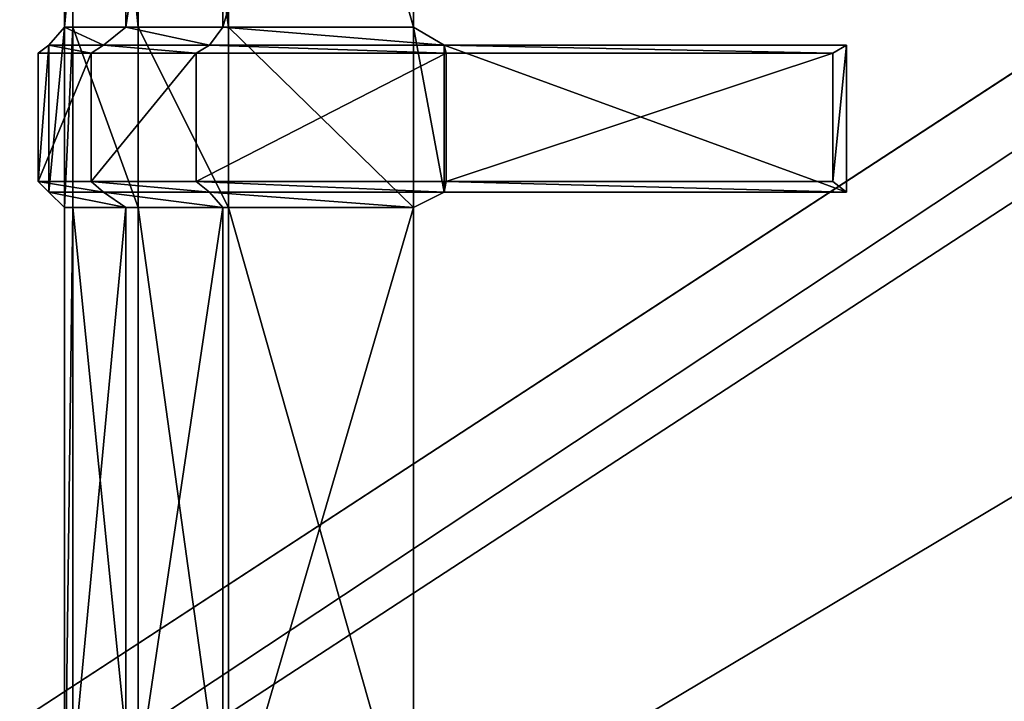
# Model space of a CAD drawing. Extents: x 0 to 31, y 0 to 21.2.
# Tile 167 of 256: x 10.2 to 12.3, y 7.3 to 8.8. Entities that reach past the tile are written whole.
import ezdxf

# ---------------------------------------------------------------- set-up
doc = ezdxf.new("R2010")
doc.units = 0
doc.header["$MEASUREMENT"] = 0
doc.layers.get('0').update_dxf_attribs({"color": 13, "linetype": 'CONTINUOUS'})
for name, color, linetype in [('CAST_IRON', 250, 'CONTINUOUS'), ('GALVANIZED_METAL', 252, 'CONTINUOUS'), ('GRATES', 250, 'CONTINUOUS')]:
    doc.layers.add(name, color=color, linetype=linetype)

# ---------------------------------------------------------------- blocks, each defined once
blk = doc.blocks.new('NGM5058UC_TRADECAD_DXF')
at = {"layer": 'GALVANIZED_METAL', "color": 0}
for p, q in [((14.216, 9.40775, -1.89865), (-14.3866, -9.24295, -1.89865)), ((14.216, 9.40775, -1.89865), (-14.3866, -9.24295, -1.89865)), ((-14.2165, -9.41305, -1.89865), (14.386, 9.23775, -1.89865)), ((-14.2165, -9.41305, -1.89865), (14.386, 9.23775, -1.89865))]:
    blk.add_line(p, q, dxfattribs=at)
at = {"layer": 'GRATES', "color": 0}
for p, q in [((-5.2144, -0.40555, 0.98805), (-5.2144, -1.81885, 0.98805)), ((-5.2144, -0.40555, 0.98805), (-5.2144, -1.81885, 0.98805)), ((-5.1964, -1.81885, 0.70725), (-5.1964, -0.40555, 0.70725)), ((-5.1964, -1.81885, 0.70725), (-5.1964, -0.40555, 0.70725)), ((-5.0813, -1.81885, 0.98805), (-5.0813, -0.40555, 0.98805)), ((-5.0813, -1.81885, 0.98805), (-5.0813, -0.40555, 0.98805)), ((-5.054, -0.40555, 0.70725), (-5.054, -1.81885, 0.70725)), ((-5.054, -0.40555, 0.70725), (-5.054, -1.81885, 0.70725)), ((-4.8702, -1.81885, 0.98805), (-4.8702, -0.40555, 0.98805)), ((-4.8702, -1.81885, 0.98805), (-4.8702, -0.40555, 0.98805)), ((-4.8575, -0.40555, 0.70725), (-4.8575, -1.81885, 0.70725)), ((-4.8575, -0.40555, 0.70725), (-4.8575, -1.81885, 0.70725)), ((-4.4554, -0.40555, 0.70725), (-4.4554, -1.81885, 0.70725)), ((-4.4554, -1.81885, 0.98805), (-4.4554, -0.40555, 0.98805)), ((-4.4554, -1.81885, 0.98805), (-4.4554, -0.40555, 0.98805)), ((-4.4554, -0.40555, 0.70725), (-4.4554, -1.81885, 0.70725)), ((-5.2144, -1.81885, 0.98805), (-5.2486, -1.85785, 1.46245)), ((-5.2144, -1.81885, 0.98805), (-5.2486, -1.85785, 1.46245)), ((-5.2144, -1.81885, 0.98805), (-5.1964, -1.81885, 0.70725)), ((-5.2144, -1.81885, 0.98805), (-5.1964, -1.81885, 0.70725)), ((-5.2144, -1.81885, 0.98805), (-5.2144, -2.21025, 0.98805)), ((-5.2144, -1.81885, 0.98805), (-5.2144, -2.21025, 0.98805)), ((-5.0813, -1.81885, 0.98805), (-5.2144, -1.81885, 0.98805)), ((-5.0813, -1.81885, 0.98805), (-5.2144, -1.81885, 0.98805)), ((-5.1964, -2.21025, 0.70725), (-5.1964, -1.81885, 0.70725)), ((-5.054, -1.81885, 0.70725), (-5.1964, -1.81885, 0.70725)), ((-5.1964, -2.21025, 0.70725), (-5.1964, -1.81885, 0.70725)), ((-5.054, -1.81885, 0.70725), (-5.1964, -1.81885, 0.70725)), ((-5.1294, -1.85785, 1.46245), (-5.0813, -1.81885, 0.98805)), ((-5.1294, -1.85785, 1.46245), (-5.0813, -1.81885, 0.98805)), ((-4.8702, -1.81885, 0.98805), (-5.0813, -1.81885, 0.98805)), ((-4.8702, -1.81885, 0.98805), (-5.0813, -1.81885, 0.98805)), ((-4.8575, -1.81885, 0.70725), (-5.054, -1.81885, 0.70725)), ((-5.054, -1.81885, 0.70725), (-5.054, -2.21025, 0.70725)), ((-4.8575, -1.81885, 0.70725), (-5.054, -1.81885, 0.70725)), ((-5.054, -1.81885, 0.70725), (-5.054, -2.21025, 0.70725)), ((-4.899, -1.85785, 1.46245), (-4.8702, -1.81885, 0.98805)), ((-4.899, -1.85785, 1.46245), (-4.8702, -1.81885, 0.98805)), ((-4.4554, -1.81885, 0.98805), (-4.8702, -1.81885, 0.98805)), ((-4.4554, -1.81885, 0.98805), (-4.8702, -1.81885, 0.98805)), ((-4.4554, -1.81885, 0.70725), (-4.8575, -1.81885, 0.70725)), ((-4.8575, -1.81885, 0.70725), (-4.8575, -2.21025, 0.70725)), ((-4.4554, -1.81885, 0.70725), (-4.8575, -1.81885, 0.70725)), ((-4.8575, -1.81885, 0.70725), (-4.8575, -2.21025, 0.70725)), ((-4.4554, -2.21025, 0.70725), (-4.4554, -1.81885, 0.70725)), ((-4.4554, -1.81885, 0.70725), (-4.4554, -1.81885, 0.98805)), ((-4.4554, -1.81885, 0.70725), (-4.4554, -1.81885, 0.98805)), ((-4.4554, -2.21025, 0.70725), (-4.4554, -1.81885, 0.70725)), ((-4.4554, -2.21025, 0.98805), (-4.4554, -1.81885, 0.98805)), ((-4.3891, -1.85785, 1.46245), (-4.4554, -1.81885, 0.98805)), ((-4.4554, -2.21025, 0.98805), (-4.4554, -1.81885, 0.98805)), ((-4.3891, -1.85785, 1.46245), (-4.4554, -1.81885, 0.98805)), ((-5.2714, -1.87545, 1.82375), (-5.2486, -1.85785, 1.46245)), ((-5.2714, -1.87545, 1.82375), (-5.2486, -1.85785, 1.46245)), ((-5.2486, -1.85785, 1.46245), (-5.1294, -1.85785, 1.46245)), ((-5.2486, -1.85785, 1.46245), (-5.2486, -2.17765, 1.46245)), ((-5.2486, -1.85785, 1.46245), (-5.2486, -2.17765, 1.46245)), ((-5.2486, -1.85785, 1.46245), (-5.1294, -1.85785, 1.46245)), ((-5.1294, -1.85785, 1.46245), (-5.1567, -1.87545, 1.82375)), ((-5.1294, -1.85785, 1.46245), (-5.1567, -1.87545, 1.82375)), ((-4.899, -1.85785, 1.46245), (-5.1294, -1.85785, 1.46245)), ((-4.899, -1.85785, 1.46245), (-5.1294, -1.85785, 1.46245)), ((-4.9278, -1.87545, 1.82375), (-4.899, -1.85785, 1.46245)), ((-4.9278, -1.87545, 1.82375), (-4.899, -1.85785, 1.46245)), ((-4.3891, -1.85785, 1.46245), (-4.899, -1.85785, 1.46245)), ((-4.3891, -1.85785, 1.46245), (-4.899, -1.85785, 1.46245)), ((-4.3891, -2.17765, 1.46245), (-4.3891, -1.85785, 1.46245)), ((-4.3891, -1.85785, 1.46245), (-4.3843, -1.87545, 1.82375)), ((-4.3891, -1.85785, 1.46245), (-4.3843, -1.87545, 1.82375)), ((-4.3891, -1.85785, 1.46245), (-3.514, -1.85785, 1.46245)), ((-4.3891, -1.85785, 1.46245), (-3.514, -1.85785, 1.46245)), ((-4.3891, -2.17765, 1.46245), (-4.3891, -1.85785, 1.46245)), ((-3.544, -1.87545, 1.82375), (-3.514, -1.85785, 1.46245)), ((-3.544, -1.87545, 1.82375), (-3.514, -1.85785, 1.46245)), ((-3.514, -1.85785, 1.46245), (-3.514, -2.17765, 1.46245)), ((-3.514, -1.85785, 1.46245), (-3.514, -2.17765, 1.46245)), ((-5.1567, -1.87545, 1.82375), (-5.2714, -1.87545, 1.82375)), ((-5.2714, -1.87545, 1.82375), (-5.2714, -2.15425, 1.82375)), ((-5.2714, -1.87545, 1.82375), (-5.2714, -2.15425, 1.82375)), ((-5.1567, -1.87545, 1.82375), (-5.2714, -1.87545, 1.82375)), ((-5.1567, -2.15425, 1.82375), (-5.1567, -1.87545, 1.82375)), ((-5.1567, -1.87545, 1.82375), (-4.9278, -1.87545, 1.82375)), ((-5.1567, -1.87545, 1.82375), (-4.9278, -1.87545, 1.82375)), ((-5.1567, -2.15425, 1.82375), (-5.1567, -1.87545, 1.82375)), ((-4.9278, -2.15425, 1.82375), (-4.9278, -1.87545, 1.82375)), ((-4.9278, -1.87545, 1.82375), (-4.3843, -1.87545, 1.82375)), ((-4.9278, -1.87545, 1.82375), (-4.3843, -1.87545, 1.82375)), ((-4.9278, -2.15425, 1.82375), (-4.9278, -1.87545, 1.82375)), ((-4.3843, -1.87545, 1.82375), (-4.3843, -2.15425, 1.82375)), ((-3.544, -1.87545, 1.82375), (-4.3843, -1.87545, 1.82375)), ((-4.3843, -1.87545, 1.82375), (-4.3843, -2.15425, 1.82375)), ((-3.544, -1.87545, 1.82375), (-4.3843, -1.87545, 1.82375)), ((-3.544, -2.15425, 1.82375), (-3.544, -1.87545, 1.82375)), ((-3.544, -2.15425, 1.82375), (-3.544, -1.87545, 1.82375)), ((-5.2714, -2.15425, 1.82375), (-5.2486, -2.17765, 1.46245)), ((-5.2714, -2.15425, 1.82375), (-5.1567, -2.15425, 1.82375)), ((-5.2714, -2.15425, 1.82375), (-5.2486, -2.17765, 1.46245)), ((-5.2714, -2.15425, 1.82375), (-5.1567, -2.15425, 1.82375)), ((-4.9278, -2.15425, 1.82375), (-5.1567, -2.15425, 1.82375)), ((-4.9278, -2.15425, 1.82375), (-5.1567, -2.15425, 1.82375)), ((-5.1294, -2.17765, 1.46245), (-5.1567, -2.15425, 1.82375)), ((-5.1294, -2.17765, 1.46245), (-5.1567, -2.15425, 1.82375)), ((-4.3843, -2.15425, 1.82375), (-4.9278, -2.15425, 1.82375)), ((-4.3843, -2.15425, 1.82375), (-4.9278, -2.15425, 1.82375)), ((-4.899, -2.17765, 1.46245), (-4.9278, -2.15425, 1.82375)), ((-4.899, -2.17765, 1.46245), (-4.9278, -2.15425, 1.82375)), ((-4.3843, -2.15425, 1.82375), (-4.3891, -2.17765, 1.46245)), ((-4.3843, -2.15425, 1.82375), (-4.3891, -2.17765, 1.46245)), ((-4.3843, -2.15425, 1.82375), (-3.544, -2.15425, 1.82375)), ((-4.3843, -2.15425, 1.82375), (-3.544, -2.15425, 1.82375)), ((-3.514, -2.17765, 1.46245), (-3.544, -2.15425, 1.82375)), ((-3.514, -2.17765, 1.46245), (-3.544, -2.15425, 1.82375)), ((-5.2486, -2.17765, 1.46245), (-5.2144, -2.21025, 0.98805)), ((-5.2486, -2.17765, 1.46245), (-5.1294, -2.17765, 1.46245)), ((-5.2486, -2.17765, 1.46245), (-5.2144, -2.21025, 0.98805)), ((-5.2486, -2.17765, 1.46245), (-5.1294, -2.17765, 1.46245)), ((-5.1294, -2.17765, 1.46245), (-5.0813, -2.21025, 0.98805)), ((-4.899, -2.17765, 1.46245), (-5.1294, -2.17765, 1.46245)), ((-4.899, -2.17765, 1.46245), (-5.1294, -2.17765, 1.46245)), ((-5.1294, -2.17765, 1.46245), (-5.0813, -2.21025, 0.98805)), ((-4.3891, -2.17765, 1.46245), (-4.899, -2.17765, 1.46245)), ((-4.3891, -2.17765, 1.46245), (-4.899, -2.17765, 1.46245)), ((-4.8702, -2.21025, 0.98805), (-4.899, -2.17765, 1.46245)), ((-4.8702, -2.21025, 0.98805), (-4.899, -2.17765, 1.46245)), ((-4.4554, -2.21025, 0.98805), (-4.3891, -2.17765, 1.46245)), ((-4.4554, -2.21025, 0.98805), (-4.3891, -2.17765, 1.46245)), ((-4.3891, -2.17765, 1.46245), (-3.514, -2.17765, 1.46245)), ((-4.3891, -2.17765, 1.46245), (-3.514, -2.17765, 1.46245)), ((-5.2144, -2.21025, 0.98805), (-5.1964, -2.21025, 0.70725)), ((-5.2144, -2.21025, 0.98805), (-5.1964, -2.21025, 0.70725)), ((-5.2144, -2.21025, 0.98805), (-5.2144, -3.62655, 0.98805)), ((-5.0813, -2.21025, 0.98805), (-5.2144, -2.21025, 0.98805)), ((-5.2144, -2.21025, 0.98805), (-5.2144, -3.62655, 0.98805)), ((-5.0813, -2.21025, 0.98805), (-5.2144, -2.21025, 0.98805)), ((-5.1964, -3.62655, 0.70725), (-5.1964, -2.21025, 0.70725)), ((-5.054, -2.21025, 0.70725), (-5.1964, -2.21025, 0.70725)), ((-5.1964, -3.62655, 0.70725), (-5.1964, -2.21025, 0.70725)), ((-5.054, -2.21025, 0.70725), (-5.1964, -2.21025, 0.70725)), ((-5.0813, -3.62655, 0.98805), (-5.0813, -2.21025, 0.98805)), ((-5.0813, -2.21025, 0.98805), (-4.8702, -2.21025, 0.98805)), ((-5.0813, -2.21025, 0.98805), (-4.8702, -2.21025, 0.98805)), ((-5.0813, -3.62655, 0.98805), (-5.0813, -2.21025, 0.98805)), ((-4.8575, -2.21025, 0.70725), (-5.054, -2.21025, 0.70725)), ((-5.054, -2.21025, 0.70725), (-5.054, -3.62655, 0.70725)), ((-4.8575, -2.21025, 0.70725), (-5.054, -2.21025, 0.70725)), ((-5.054, -2.21025, 0.70725), (-5.054, -3.62655, 0.70725)), ((-4.8702, -3.62655, 0.98805), (-4.8702, -2.21025, 0.98805)), ((-4.8702, -2.21025, 0.98805), (-4.4554, -2.21025, 0.98805)), ((-4.8702, -2.21025, 0.98805), (-4.4554, -2.21025, 0.98805)), ((-4.8702, -3.62655, 0.98805), (-4.8702, -2.21025, 0.98805)), ((-4.8575, -2.21025, 0.70725), (-4.4554, -2.21025, 0.70725)), ((-4.8575, -2.21025, 0.70725), (-4.4554, -2.21025, 0.70725)), ((-4.8575, -2.21025, 0.70725), (-4.8575, -3.62655, 0.70725)), ((-4.8575, -2.21025, 0.70725), (-4.8575, -3.62655, 0.70725)), ((-4.4554, -2.21025, 0.70725), (-4.4554, -2.21025, 0.98805)), ((-4.4554, -3.62655, 0.70725), (-4.4554, -2.21025, 0.70725)), ((-4.4554, -2.21025, 0.98805), (-4.4554, -3.62655, 0.98805)), ((-4.4554, -2.21025, 0.70725), (-4.4554, -2.21025, 0.98805)), ((-4.4554, -3.62655, 0.70725), (-4.4554, -2.21025, 0.70725)), ((-4.4554, -2.21025, 0.98805), (-4.4554, -3.62655, 0.98805))]:
    blk.add_line(p, q, dxfattribs=at)
at = {"layer": 'CAST_IRON', "color": 0}
mesh = blk.add_polyface(dxfattribs=at)
corners = [(6.1889, 2.72605, -0.18725), (-6.4222, -4.78625, -0.18725), (-6.4489, 2.72605, -0.18725), (6.1622, -4.78625, -0.18725)]
mesh.append_faces([[corners[k] for k in face] for face in [(0, 1, 2), (1, 0, 3)]], dxfattribs={"vtx0": -1, "color": 0})
at = {"layer": 'GALVANIZED_METAL', "color": 0}
mesh = blk.add_polyface(dxfattribs=at)
corners = [(-14.2165, -9.41305, -1.89865), (14.216, 9.40775, -1.89865), (-14.3866, -9.24295, -1.89865), (14.386, 9.23775, -1.89865)]
mesh.append_faces([[corners[k] for k in face] for face in [(0, 1, 2), (1, 0, 3)]], dxfattribs={"vtx0": -1, "color": 0})
mesh = blk.add_polyface(dxfattribs=at)
corners = [(14.216, 9.40775, -1.89865), (-14.2165, 9.40775, -1.89865), (-14.3866, -9.24295, -1.89865)]
mesh.append_faces([[corners[k] for k in face] for face in [(0, 1, 2)]], dxfattribs={"color": 0})
mesh = blk.add_polyface(dxfattribs=at)
corners = [(14.386, 9.23775, -1.89865), (-14.2165, -9.41305, -1.89865), (14.2159, -9.41295, -1.89865)]
mesh.append_faces([[corners[k] for k in face] for face in [(0, 1, 2)]], dxfattribs={"color": 0})
at = {"layer": 'GRATES', "color": 0}
mesh = blk.add_polyface(dxfattribs=at)
corners = [(-5.1964, -0.40555, 0.70725), (-5.2144, -1.81885, 0.98805), (-5.1964, -1.81885, 0.70725), (-5.2144, -0.40555, 0.98805)]
mesh.append_faces([[corners[k] for k in face] for face in [(0, 1, 2), (1, 0, 3)]], dxfattribs={"vtx0": -1, "color": 0})
mesh = blk.add_polyface(dxfattribs=at)
corners = [(-5.0813, -0.40555, 0.98805), (-5.2144, -1.81885, 0.98805), (-5.2144, -0.40555, 0.98805), (-5.0813, -1.81885, 0.98805)]
mesh.append_faces([[corners[k] for k in face] for face in [(0, 1, 2), (1, 0, 3)]], dxfattribs={"vtx0": -1, "color": 0})
mesh = blk.add_polyface(dxfattribs=at)
corners = [(-5.054, -1.81885, 0.70725), (-5.1964, -0.40555, 0.70725), (-5.1964, -1.81885, 0.70725), (-5.054, -0.40555, 0.70725)]
mesh.append_faces([[corners[k] for k in face] for face in [(0, 1, 2), (1, 0, 3)]], dxfattribs={"vtx0": -1, "color": 0})
mesh = blk.add_polyface(dxfattribs=at)
corners = [(-4.8702, -0.40555, 0.98805), (-5.0813, -1.81885, 0.98805), (-5.0813, -0.40555, 0.98805), (-4.8702, -1.81885, 0.98805)]
mesh.append_faces([[corners[k] for k in face] for face in [(0, 1, 2), (1, 0, 3)]], dxfattribs={"vtx0": -1, "color": 0})
mesh = blk.add_polyface(dxfattribs=at)
corners = [(-4.8575, -1.81885, 0.70725), (-5.054, -0.40555, 0.70725), (-5.054, -1.81885, 0.70725), (-4.8575, -0.40555, 0.70725)]
mesh.append_faces([[corners[k] for k in face] for face in [(0, 1, 2), (1, 0, 3)]], dxfattribs={"vtx0": -1, "color": 0})
mesh = blk.add_polyface(dxfattribs=at)
corners = [(-4.4554, -0.40555, 0.98805), (-4.8702, -1.81885, 0.98805), (-4.8702, -0.40555, 0.98805), (-4.4554, -1.81885, 0.98805)]
mesh.append_faces([[corners[k] for k in face] for face in [(0, 1, 2), (1, 0, 3)]], dxfattribs={"vtx0": -1, "color": 0})
mesh = blk.add_polyface(dxfattribs=at)
corners = [(-4.4554, -1.81885, 0.70725), (-4.8575, -0.40555, 0.70725), (-4.8575, -1.81885, 0.70725), (-4.4554, -0.40555, 0.70725)]
mesh.append_faces([[corners[k] for k in face] for face in [(0, 1, 2), (1, 0, 3)]], dxfattribs={"vtx0": -1, "color": 0})
mesh = blk.add_polyface(dxfattribs=at)
corners = [(-4.4554, -0.40555, 0.98805), (-4.4554, -1.81885, 0.70725), (-4.4554, -1.81885, 0.98805), (-4.4554, -0.40555, 0.70725)]
mesh.append_faces([[corners[k] for k in face] for face in [(0, 1, 2), (1, 0, 3)]], dxfattribs={"vtx0": -1, "color": 0})
mesh = blk.add_polyface(dxfattribs=at)
corners = [(-5.2144, -1.81885, 0.98805), (-5.2486, -2.17765, 1.46245), (-5.2144, -2.21025, 0.98805), (-5.2486, -1.85785, 1.46245)]
mesh.append_faces([[corners[k] for k in face] for face in [(0, 1, 2), (1, 0, 3)]], dxfattribs={"vtx0": -1, "color": 0})
mesh = blk.add_polyface(dxfattribs=at)
corners = [(-5.1294, -1.85785, 1.46245), (-5.2144, -1.81885, 0.98805), (-5.0813, -1.81885, 0.98805), (-5.2486, -1.85785, 1.46245)]
mesh.append_faces([[corners[k] for k in face] for face in [(0, 1, 2), (1, 0, 3)]], dxfattribs={"vtx0": -1, "color": 0})
mesh = blk.add_polyface(dxfattribs=at)
corners = [(-5.1964, -1.81885, 0.70725), (-5.2144, -2.21025, 0.98805), (-5.1964, -2.21025, 0.70725), (-5.2144, -1.81885, 0.98805)]
mesh.append_faces([[corners[k] for k in face] for face in [(0, 1, 2), (1, 0, 3)]], dxfattribs={"vtx0": -1, "color": 0})
mesh = blk.add_polyface(dxfattribs=at)
corners = [(-5.054, -2.21025, 0.70725), (-5.1964, -1.81885, 0.70725), (-5.1964, -2.21025, 0.70725), (-5.054, -1.81885, 0.70725)]
mesh.append_faces([[corners[k] for k in face] for face in [(0, 1, 2), (1, 0, 3)]], dxfattribs={"vtx0": -1, "color": 0})
mesh = blk.add_polyface(dxfattribs=at)
corners = [(-4.899, -1.85785, 1.46245), (-5.0813, -1.81885, 0.98805), (-4.8702, -1.81885, 0.98805), (-5.1294, -1.85785, 1.46245)]
mesh.append_faces([[corners[k] for k in face] for face in [(0, 1, 2), (1, 0, 3)]], dxfattribs={"vtx0": -1, "color": 0})
mesh = blk.add_polyface(dxfattribs=at)
corners = [(-4.8575, -2.21025, 0.70725), (-5.054, -1.81885, 0.70725), (-5.054, -2.21025, 0.70725), (-4.8575, -1.81885, 0.70725)]
mesh.append_faces([[corners[k] for k in face] for face in [(0, 1, 2), (1, 0, 3)]], dxfattribs={"vtx0": -1, "color": 0})
mesh = blk.add_polyface(dxfattribs=at)
corners = [(-4.3891, -1.85785, 1.46245), (-4.8702, -1.81885, 0.98805), (-4.4554, -1.81885, 0.98805), (-4.899, -1.85785, 1.46245)]
mesh.append_faces([[corners[k] for k in face] for face in [(0, 1, 2), (1, 0, 3)]], dxfattribs={"vtx0": -1, "color": 0})
mesh = blk.add_polyface(dxfattribs=at)
corners = [(-4.4554, -2.21025, 0.70725), (-4.8575, -1.81885, 0.70725), (-4.8575, -2.21025, 0.70725), (-4.4554, -1.81885, 0.70725)]
mesh.append_faces([[corners[k] for k in face] for face in [(0, 1, 2), (1, 0, 3)]], dxfattribs={"vtx0": -1, "color": 0})
mesh = blk.add_polyface(dxfattribs=at)
corners = [(-4.4554, -1.81885, 0.98805), (-4.4554, -2.21025, 0.70725), (-4.4554, -2.21025, 0.98805), (-4.4554, -1.81885, 0.70725)]
mesh.append_faces([[corners[k] for k in face] for face in [(0, 1, 2), (1, 0, 3)]], dxfattribs={"vtx0": -1, "color": 0})
mesh = blk.add_polyface(dxfattribs=at)
corners = [(-4.3891, -2.17765, 1.46245), (-4.4554, -1.81885, 0.98805), (-4.4554, -2.21025, 0.98805), (-4.3891, -1.85785, 1.46245)]
mesh.append_faces([[corners[k] for k in face] for face in [(0, 1, 2), (1, 0, 3)]], dxfattribs={"vtx0": -1, "color": 0})
mesh = blk.add_polyface(dxfattribs=at)
corners = [(-5.1567, -1.87545, 1.82375), (-5.2486, -1.85785, 1.46245), (-5.1294, -1.85785, 1.46245), (-5.2714, -1.87545, 1.82375)]
mesh.append_faces([[corners[k] for k in face] for face in [(0, 1, 2), (1, 0, 3)]], dxfattribs={"vtx0": -1, "color": 0})
mesh = blk.add_polyface(dxfattribs=at)
corners = [(-5.2486, -1.85785, 1.46245), (-5.2714, -2.15425, 1.82375), (-5.2486, -2.17765, 1.46245), (-5.2714, -1.87545, 1.82375)]
mesh.append_faces([[corners[k] for k in face] for face in [(0, 1, 2), (1, 0, 3)]], dxfattribs={"vtx0": -1, "color": 0})
mesh = blk.add_polyface(dxfattribs=at)
corners = [(-4.9278, -1.87545, 1.82375), (-5.1294, -1.85785, 1.46245), (-4.899, -1.85785, 1.46245), (-5.1567, -1.87545, 1.82375)]
mesh.append_faces([[corners[k] for k in face] for face in [(0, 1, 2), (1, 0, 3)]], dxfattribs={"vtx0": -1, "color": 0})
mesh = blk.add_polyface(dxfattribs=at)
corners = [(-4.3843, -1.87545, 1.82375), (-4.899, -1.85785, 1.46245), (-4.3891, -1.85785, 1.46245), (-4.9278, -1.87545, 1.82375)]
mesh.append_faces([[corners[k] for k in face] for face in [(0, 1, 2), (1, 0, 3)]], dxfattribs={"vtx0": -1, "color": 0})
mesh = blk.add_polyface(dxfattribs=at)
corners = [(-3.544, -1.87545, 1.82375), (-4.3891, -1.85785, 1.46245), (-3.514, -1.85785, 1.46245), (-4.3843, -1.87545, 1.82375)]
mesh.append_faces([[corners[k] for k in face] for face in [(0, 1, 2), (1, 0, 3)]], dxfattribs={"vtx0": -1, "color": 0})
mesh = blk.add_polyface(dxfattribs=at)
corners = [(-3.514, -2.17765, 1.46245), (-4.3891, -1.85785, 1.46245), (-4.3891, -2.17765, 1.46245), (-3.514, -1.85785, 1.46245)]
mesh.append_faces([[corners[k] for k in face] for face in [(0, 1, 2), (1, 0, 3)]], dxfattribs={"vtx0": -1, "color": 0})
mesh = blk.add_polyface(dxfattribs=at)
corners = [(-3.544, -2.15425, 1.82375), (-3.514, -1.85785, 1.46245), (-3.514, -2.17765, 1.46245), (-3.544, -1.87545, 1.82375)]
mesh.append_faces([[corners[k] for k in face] for face in [(0, 1, 2), (1, 0, 3)]], dxfattribs={"vtx0": -1, "color": 0})
mesh = blk.add_polyface(dxfattribs=at)
corners = [(-5.1567, -1.87545, 1.82375), (-5.2714, -2.15425, 1.82375), (-5.2714, -1.87545, 1.82375), (-5.1567, -2.15425, 1.82375)]
mesh.append_faces([[corners[k] for k in face] for face in [(0, 1, 2), (1, 0, 3)]], dxfattribs={"vtx0": -1, "color": 0})
mesh = blk.add_polyface(dxfattribs=at)
corners = [(-4.9278, -1.87545, 1.82375), (-5.1567, -2.15425, 1.82375), (-5.1567, -1.87545, 1.82375), (-4.9278, -2.15425, 1.82375)]
mesh.append_faces([[corners[k] for k in face] for face in [(0, 1, 2), (1, 0, 3)]], dxfattribs={"vtx0": -1, "color": 0})
mesh = blk.add_polyface(dxfattribs=at)
corners = [(-4.3843, -1.87545, 1.82375), (-4.9278, -2.15425, 1.82375), (-4.9278, -1.87545, 1.82375), (-4.3843, -2.15425, 1.82375)]
mesh.append_faces([[corners[k] for k in face] for face in [(0, 1, 2), (1, 0, 3)]], dxfattribs={"vtx0": -1, "color": 0})
mesh = blk.add_polyface(dxfattribs=at)
corners = [(-3.544, -1.87545, 1.82375), (-4.3843, -2.15425, 1.82375), (-4.3843, -1.87545, 1.82375), (-3.544, -2.15425, 1.82375)]
mesh.append_faces([[corners[k] for k in face] for face in [(0, 1, 2), (1, 0, 3)]], dxfattribs={"vtx0": -1, "color": 0})
mesh = blk.add_polyface(dxfattribs=at)
corners = [(-5.2714, -2.15425, 1.82375), (-5.1294, -2.17765, 1.46245), (-5.2486, -2.17765, 1.46245), (-5.1567, -2.15425, 1.82375)]
mesh.append_faces([[corners[k] for k in face] for face in [(0, 1, 2), (1, 0, 3)]], dxfattribs={"vtx0": -1, "color": 0})
mesh = blk.add_polyface(dxfattribs=at)
corners = [(-5.1567, -2.15425, 1.82375), (-4.899, -2.17765, 1.46245), (-5.1294, -2.17765, 1.46245), (-4.9278, -2.15425, 1.82375)]
mesh.append_faces([[corners[k] for k in face] for face in [(0, 1, 2), (1, 0, 3)]], dxfattribs={"vtx0": -1, "color": 0})
mesh = blk.add_polyface(dxfattribs=at)
corners = [(-4.9278, -2.15425, 1.82375), (-4.3891, -2.17765, 1.46245), (-4.899, -2.17765, 1.46245), (-4.3843, -2.15425, 1.82375)]
mesh.append_faces([[corners[k] for k in face] for face in [(0, 1, 2), (1, 0, 3)]], dxfattribs={"vtx0": -1, "color": 0})
mesh = blk.add_polyface(dxfattribs=at)
corners = [(-4.3843, -2.15425, 1.82375), (-3.514, -2.17765, 1.46245), (-4.3891, -2.17765, 1.46245), (-3.544, -2.15425, 1.82375)]
mesh.append_faces([[corners[k] for k in face] for face in [(0, 1, 2), (1, 0, 3)]], dxfattribs={"vtx0": -1, "color": 0})
mesh = blk.add_polyface(dxfattribs=at)
corners = [(-5.2486, -2.17765, 1.46245), (-5.0813, -2.21025, 0.98805), (-5.2144, -2.21025, 0.98805), (-5.1294, -2.17765, 1.46245)]
mesh.append_faces([[corners[k] for k in face] for face in [(0, 1, 2), (1, 0, 3)]], dxfattribs={"vtx0": -1, "color": 0})
mesh = blk.add_polyface(dxfattribs=at)
corners = [(-5.1294, -2.17765, 1.46245), (-4.8702, -2.21025, 0.98805), (-5.0813, -2.21025, 0.98805), (-4.899, -2.17765, 1.46245)]
mesh.append_faces([[corners[k] for k in face] for face in [(0, 1, 2), (1, 0, 3)]], dxfattribs={"vtx0": -1, "color": 0})
mesh = blk.add_polyface(dxfattribs=at)
corners = [(-4.899, -2.17765, 1.46245), (-4.4554, -2.21025, 0.98805), (-4.8702, -2.21025, 0.98805), (-4.3891, -2.17765, 1.46245)]
mesh.append_faces([[corners[k] for k in face] for face in [(0, 1, 2), (1, 0, 3)]], dxfattribs={"vtx0": -1, "color": 0})
mesh = blk.add_polyface(dxfattribs=at)
corners = [(-5.1964, -2.21025, 0.70725), (-5.2144, -3.62655, 0.98805), (-5.1964, -3.62655, 0.70725), (-5.2144, -2.21025, 0.98805)]
mesh.append_faces([[corners[k] for k in face] for face in [(0, 1, 2), (1, 0, 3)]], dxfattribs={"vtx0": -1, "color": 0})
mesh = blk.add_polyface(dxfattribs=at)
corners = [(-5.0813, -2.21025, 0.98805), (-5.2144, -3.62655, 0.98805), (-5.2144, -2.21025, 0.98805), (-5.0813, -3.62655, 0.98805)]
mesh.append_faces([[corners[k] for k in face] for face in [(0, 1, 2), (1, 0, 3)]], dxfattribs={"vtx0": -1, "color": 0})
mesh = blk.add_polyface(dxfattribs=at)
corners = [(-5.054, -3.62655, 0.70725), (-5.1964, -2.21025, 0.70725), (-5.1964, -3.62655, 0.70725), (-5.054, -2.21025, 0.70725)]
mesh.append_faces([[corners[k] for k in face] for face in [(0, 1, 2), (1, 0, 3)]], dxfattribs={"vtx0": -1, "color": 0})
mesh = blk.add_polyface(dxfattribs=at)
corners = [(-4.8702, -2.21025, 0.98805), (-5.0813, -3.62655, 0.98805), (-5.0813, -2.21025, 0.98805), (-4.8702, -3.62655, 0.98805)]
mesh.append_faces([[corners[k] for k in face] for face in [(0, 1, 2), (1, 0, 3)]], dxfattribs={"vtx0": -1, "color": 0})
mesh = blk.add_polyface(dxfattribs=at)
corners = [(-4.8575, -3.62655, 0.70725), (-5.054, -2.21025, 0.70725), (-5.054, -3.62655, 0.70725), (-4.8575, -2.21025, 0.70725)]
mesh.append_faces([[corners[k] for k in face] for face in [(0, 1, 2), (1, 0, 3)]], dxfattribs={"vtx0": -1, "color": 0})
mesh = blk.add_polyface(dxfattribs=at)
corners = [(-4.4554, -2.21025, 0.98805), (-4.8702, -3.62655, 0.98805), (-4.8702, -2.21025, 0.98805), (-4.4554, -3.62655, 0.98805)]
mesh.append_faces([[corners[k] for k in face] for face in [(0, 1, 2), (1, 0, 3)]], dxfattribs={"vtx0": -1, "color": 0})
mesh = blk.add_polyface(dxfattribs=at)
corners = [(-4.4554, -3.62655, 0.70725), (-4.8575, -2.21025, 0.70725), (-4.8575, -3.62655, 0.70725), (-4.4554, -2.21025, 0.70725)]
mesh.append_faces([[corners[k] for k in face] for face in [(0, 1, 2), (1, 0, 3)]], dxfattribs={"vtx0": -1, "color": 0})
mesh = blk.add_polyface(dxfattribs=at)
corners = [(-4.4554, -2.21025, 0.98805), (-4.4554, -3.62655, 0.70725), (-4.4554, -3.62655, 0.98805), (-4.4554, -2.21025, 0.70725)]
mesh.append_faces([[corners[k] for k in face] for face in [(0, 1, 2), (1, 0, 3)]], dxfattribs={"vtx0": -1, "color": 0})
blk = doc.blocks.new('NGM5058UC_TRADECAD_DWG')
at = {"color": 0}
blk.add_blockref('NGM5058UC_TRADECAD_DXF', (15.5194, 10.62185, 1.89865), dxfattribs=at)

msp = doc.modelspace()

# ---------------------------------------------------------------- block references
at = {"color": 0}
msp.add_blockref('NGM5058UC_TRADECAD_DWG', (0, 0), dxfattribs=at)

doc.saveas('drawing.dxf')
